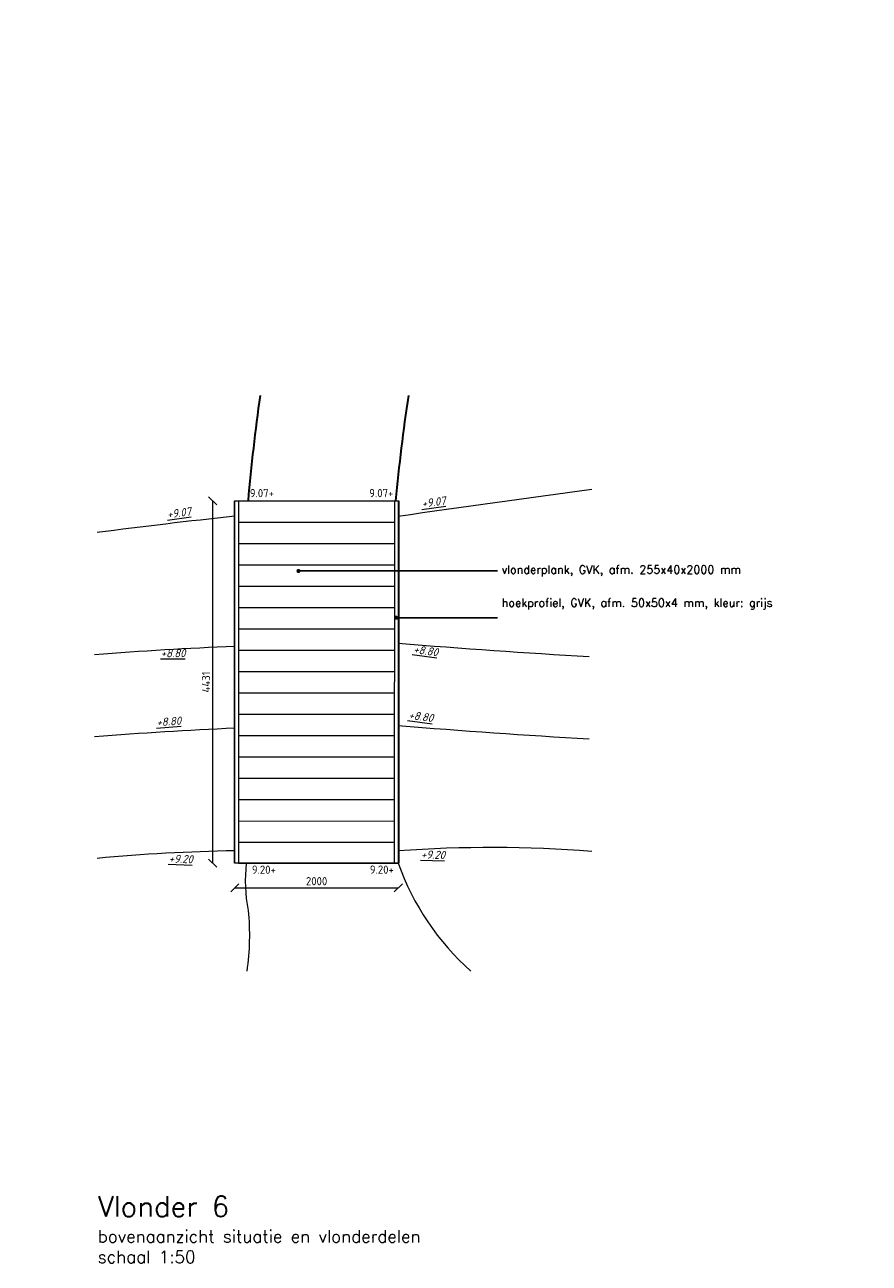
# Model space of a CAD drawing. Header units: metres. Extents: x -95462 to 707558, y 0 to 358316.
# Tile 48 of 50: x 477853 to 488181, y 80070 to 95215. Entities that reach past the tile are written whole.
import ezdxf
from ezdxf import colors
from ezdxf.entities.mleader import LeaderData, LeaderLine
from ezdxf.math import Vec2, Vec3

# ---------------------------------------------------------------- set-up
doc = ezdxf.new("R2010")
doc.units = ezdxf.units.M
doc.header["$LTSCALE"] = 20
for name, color, linetype, lineweight in [('B-RO-OG-HOOGTEPUNT-T18', 253, 'Continuous', 13), ('B-WE-GW-WADI_INSTEEK-G', 252, 'Continuous', 18), ('B-WE-GW-WATERGANG_SLOOT_BODEM-G', 252, 'Continuous', 18), ('B-WE-VH-VERHARDING_HALFVERHARDING-G', 253, 'Continuous', 18), ('N-WE-HC-HOUTVORM-DEKDEEL-G', 1, 'Continuous', 18), ('N-WE-VH-VERHARDING_HALFVERHARDING-G', 1, 'Continuous', 35), ('X-XX-AL-AANPIJLING-M', 7, 'Continuous', 18), ('X-XX-AL-HOOGTELABEL-T25', 1, 'Continuous', 25), ('X-XX-AL-M', 7, 'Continuous', 18)]:
    doc.layers.add(name, color=color, linetype=linetype, lineweight=lineweight)
doc.layers.add('tt00_tekst', color=7, linetype='Continuous')
doc.styles.add('NLCS-ISO', font='NLCS-ISO.ttf')
doc.styles.add('NLCS-ISO-M200-T18_CURSIEF', font='NLCS-ISO.ttf', dxfattribs={"oblique": 30, "height": 0.36})
doc.styles.add('ROMANS', font='romans.shx')
doc.dimstyles.new('NLCS RODOR-DIM-050mm$0', dxfattribs={"dimscale": 50, "dimtxt": 2, "dimasz": 2, "dimexe": 1.25, "dimexo": 0.625, "dimtad": 1, "dimdec": 0, "dimzin": 1, "dimdsep": 46, "dimtxsty": 'NLCS-ISO', "dimblk": 'OBLIQUE', "dimcen": 0, "dimse1": 1, "dimse2": 1, "dimclrd": 256, "dimclre": 1, "dimclrt": 256, "dimadec": 0, "dimazin": 0, "dimtfac": 1, "dimtdec": 0, "dimtmove": 0, "dimatfit": 0, "dimfxl": 1, "dimtolj": 1, "dimtzin": 0, "dimlwd": -1, "dimlwe": -1, "dimarcsym": 0})

# ---------------------------------------------------------------- blocks, each defined once
blk = doc.blocks.new('_Dot')
at = {"color": 0, "linetype": 'ByBlock', "lineweight": -2}
blk.add_line((-0.5, 0), (-1, 0), dxfattribs=at)
at = {"color": 0, "linetype": 'ByBlock', "const_width": 0.5}
blk.add_lwpolyline([(-0.25, 0, 1), (0.25, 0, 1)], format="xyb", close=True, dxfattribs=at)
blk = doc.blocks.new('_Oblique')
at = {"color": 0, "linetype": 'ByBlock', "lineweight": -2}
blk.add_line((-0.5, -0.5), (0.5, 0.5), dxfattribs=at)
blk = doc.blocks.new('*D269')
at = {"layer": 'Defpoints', "color": 0, "transparency": 16777216}
for p in [(480151, 89394), (482427, 89394), (482427, 84963)]:
    blk.add_point(p, dxfattribs=at)
at = {"layer": 'X-XX-AL-M', "transparency": 16777216}
blk.add_line((480151, 84963), (480151, 89394), dxfattribs=at)
at = {"layer": 'X-XX-AL-M', "transparency": 16777216, "xscale": 100, "yscale": 100, "zscale": 100}
for p, rotation in [((480151, 89394), 90), ((480151, 84963), 270)]:
    blk.add_blockref('_Oblique', p, dxfattribs=dict(at, rotation=rotation))
at = {"layer": 'X-XX-AL-M', "transparency": 16777216, "insert": (480070, 87178), "char_height": 100, "attachment_point": 5, "rotation": 90, "style": 'NLCS-ISO'}
blk.add_mtext('\\A1;4431', dxfattribs=at)
blk = doc.blocks.new('*D270')
at = {"layer": 'Defpoints', "color": 0, "transparency": 16777216}
for p in [(480422, 85113), (482422, 85113), (482422, 84661)]:
    blk.add_point(p, dxfattribs=at)
at = {"layer": 'X-XX-AL-M', "transparency": 16777216}
blk.add_line((480422, 84661), (482422, 84661), dxfattribs=at)
at = {"layer": 'X-XX-AL-M', "transparency": 16777216, "xscale": 100, "yscale": 100, "zscale": 100, "rotation": 180}
blk.add_blockref('_Oblique', (480422, 84661), dxfattribs=at)
at = {"layer": 'X-XX-AL-M', "transparency": 16777216, "xscale": 100, "yscale": 100, "zscale": 100}
blk.add_blockref('_Oblique', (482422, 84661), dxfattribs=at)
at = {"layer": 'X-XX-AL-M', "transparency": 16777216, "insert": (481422, 84742), "char_height": 100, "attachment_point": 5, "style": 'NLCS-ISO'}
blk.add_mtext('\\A1;2000', dxfattribs=at)
blk = doc.blocks.new('*U375')
at = {"layer": 'N-WE-HC-HOUTVORM-DEKDEEL-G', "flags": 128}
blk.add_lwpolyline([(0, -1911), (0, 0)], dxfattribs=at)
blk = doc.blocks.new('*U376')
at = {"layer": 'N-WE-HC-HOUTVORM-DEKDEEL-G', "color": 0, "linetype": 'ByBlock', "lineweight": -2, "transparency": 16777216, "rotation": 269.9931331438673}
for p in [(482377, 89393), (482377, 89132), (482377, 88871), (482377, 88610), (482377, 88349), (482377, 88088), (482377, 87827), (482377, 87566), (482377, 87305), (482377, 87044), (482377, 86783), (482377, 86522), (482377, 86261), (482377, 86000), (482377, 85739), (482377, 85478), (482377, 85217)]:
    blk.add_blockref('*U375', p, dxfattribs=at)

msp = doc.modelspace()

# ---------------------------------------------------------------- linework, layer by layer
at = {"layer": 'B-WE-GW-WADI_INSTEEK-G', "ltscale": 3, "flags": 128}
for points in [[(482421.77, 89206.194, -0.003623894), (484786.468, 89534.898, 0.001167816)], [(478736.984, 89008.116, -0.005798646), (480421.773, 89209.714)], [(480421.773, 85114.714, 0.018356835), (478736.984, 85021.139)], [(484786.468, 85104.204, 0.039053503), (482421.77, 85111.194, 0.01343883)]]:
    msp.add_lwpolyline(points, format="xyb", dxfattribs=at)
at = {"layer": 'B-WE-GW-WATERGANG_SLOOT_BODEM-G'}
for points in [[(478707.11, 87513.717, -0.009344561), (480421.773, 87616.989, -0.009344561)], [(484756.593, 87483.624, -0.004987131), (482421.77, 87647.646, -0.004987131)], [(482421.77, 86644.456, 0.004944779), (484756.593, 86481.827)], [(478707.11, 86510.531, -0.009553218), (480421.773, 86616.11, -0.009553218)]]:
    msp.add_lwpolyline(points, format="xyb", dxfattribs=at)
at = {"layer": 'B-WE-VH-VERHARDING_HALFVERHARDING-G'}
msp.add_lwpolyline([(480571.974, 83641.311, 0.062229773), (480588.402, 84385.006, -0.074577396), (480566.207, 84962.682), (482421.749, 84962.58, 0.127764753), (483309.382, 83641.311)], format="xyb", dxfattribs=at)
at = {"layer": 'N-WE-HC-HOUTVORM-DEKDEEL-G'}
for points in [[(480417.293, 89393.694), (480421.773, 89393.694), (480466.773, 89393.694), (480466.773, 85058.694), (480466.773, 84962.58), (480416.773, 84962.58)], [(482377.29, 89393.694), (482381.77, 89393.694), (482426.77, 89393.694), (482426.77, 85058.694), (482426.77, 84962.58), (482376.77, 84962.58)]]:
    msp.add_lwpolyline(points, close=True, dxfattribs=at)
at = {"layer": 'N-WE-HC-HOUTVORM-DEKDEEL-G', "ltscale": 5}
msp.add_lwpolyline([(480421.773, 89393.694), (482421.77, 89393.694), (482421.749, 84962.58), (480421.752, 84962.58)], close=True, dxfattribs=at)
at = {"layer": 'N-WE-HC-HOUTVORM-DEKDEEL-G', "flags": 128}
for points in [[(480466.773, 85217.694), (482376.789, 85217.465)], [(480466.743, 84962.694), (482376.759, 84962.465)]]:
    msp.add_lwpolyline(points, dxfattribs=at)
at = {"layer": 'N-WE-VH-VERHARDING_HALFVERHARDING-G', "flags": 128}
for points in [[(480730.276, 90681.775, 0.012358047), (480583.897, 89393.694, 0.012358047)], [(482391.483, 89393.694, -0.013282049), (482548.811, 90681.775)]]:
    msp.add_lwpolyline(points, format="xyb", dxfattribs=at)

# ---------------------------------------------------------------- block references
at = {"layer": 'N-WE-HC-HOUTVORM-DEKDEEL-G'}
msp.add_blockref('*U376', (0, 0), dxfattribs=at)

# ---------------------------------------------------------------- texts
at = {"layer": 'B-RO-OG-HOOGTEPUNT-T18', "style": 'NLCS-ISO-M200-T18_CURSIEF', "oblique": 15}
for s, rotation, p in [('%%u+9.07', 7.7043471, (482713.085, 89308.665)), ('%%u+9.07', 7.7043471, (479599.321, 89176.927)), ('%%u+8.80', 0.3181329, (479516.325, 87479.175)), ('%%u+8.80', 352.3303753, (482600.825, 87531.2)), ('%%u+8.80', 352.3303753, (482542.095, 86726.968)), ('%%u+8.80', 4.2137519, (479466.887, 86634.159)), ('%%u+9.20', 358.285777, (482697.674, 85020.422)), ('%%u+9.20', 358.285777, (479613.174, 84968.397))]:
    msp.add_text(s, height=100, rotation=rotation, dxfattribs=at).set_placement(p)
at = {"layer": 'tt00_tekst', "insert": (478745.966, 80889.517), "char_height": 250, "width": 5688.91318, "attachment_point": 1, "style": 'ROMANS'}
msp.add_mtext('{\\C4;Vlonder 6\\P\\H0.6x;\\C3;bovenaanzicht situatie en vlonderdelen\\Pschaal 1:50}', dxfattribs=at)
at = {"layer": 'X-XX-AL-HOOGTELABEL-T25', "style": 'NLCS-ISO'}
for s, rotation, p in [('9.07+', 0.1210647, (480605.078, 89437.184)), ('9.07+', 0.1210647, (482065.488, 89437.184)), ('9.20+', 359.6772492, (480629.602, 84833.27)), ('9.20+', 359.6772492, (482072.574, 84834.778))]:
    msp.add_text(s, height=100, rotation=rotation, dxfattribs=at).set_placement(p)

# ---------------------------------------------------------------- dimensions: what is measured, and where the dimension line sits
at = {"layer": 'X-XX-AL-M'}
for p1, p2, distance, picture, middle in [((482426.77, 84962.58), (482426.77, 89393.694), 2275.762, '*D269', (480069.758, 87178.137)), ((480421.772, 85112.954), (482421.772, 85112.954), -452.44, '*D270', (481421.772, 84741.764))]:
    dim = msp.add_aligned_dim(p1=p1, p2=p2, distance=distance, dimstyle='NLCS RODOR-DIM-050mm$0', dxfattribs=at)
    dim.commit()
    dim.dimension.update_dxf_attribs({"geometry": picture, "text_midpoint": middle})

# ---------------------------------------------------------------- leaders
at = {"layer": 'X-XX-AL-AANPIJLING-M'}
ml = msp.add_multileader_mtext('Standard', dxfattribs=at)
ml.set_content('vlonderplank, GVK, afm. 255x40x2000 mm', color=2, style='ROMANS')
ml.set_leader_properties(color=1)
ml.set_arrow_properties(name='DOT')
ml.build(insert=Vec2(0, 0))
ml.multileader.update_dxf_attribs({"has_dogleg": 0, "text_left_attachment_type": 3, "text_right_attachment_type": 3, "dogleg_length": 0.36, "arrow_head_size": 50, "scale": 50})
ctx = ml.context
ctx.base_point, ctx.scale, ctx.char_height, ctx.arrow_head_size, ctx.landing_gap_size, ctx.plane_origin = Vec3(303830.251, 95137.965), 50, 100, 50, 50, Vec3(302459.79, 95137.965)
ctx.left_attachment, ctx.right_attachment = 3, 3
notes = []
notes.append((ctx, [(0, (1, 1, 0), (303812.251, 95137.965), (1, 0), 18, [(0, [(300646.329, 95137.965)], 0, [])])]))
ctx.mtext.insert, ctx.mtext.width, ctx.mtext.flow_direction = Vec3(303880.251, 95204.632), 3960.4503, 5
ml = msp.add_multileader_mtext('Standard', dxfattribs=at)
ml.set_content('betonnen constuctie t.b.v trap bestaande uit:\\P\\pxi-3,l5,t5;-^Ivloerplaat dik 200 mm\\P-^Iwanden t.b.v. trappartij, dik 120 mm', color=2, style='ROMANS')
ml.set_leader_properties(color=1)
ml.set_arrow_properties(name='DOT')
ml.build(insert=Vec2(0, 0))
ml.multileader.update_dxf_attribs({"has_dogleg": 0, "text_left_attachment_type": 3, "text_right_attachment_type": 3, "dogleg_length": 0.36, "arrow_head_size": 50, "scale": 50})
ctx = ml.context
ctx.base_point, ctx.scale, ctx.char_height, ctx.arrow_head_size, ctx.landing_gap_size, ctx.plane_origin = Vec3(276756.664, 91018.67), 50, 100, 50, 50, Vec3(275819.617, 91018.67)
ctx.left_attachment, ctx.right_attachment = 3, 3
notes.append((ctx, [(0, (1, 1, 0), (276738.664, 91018.67), (1, 0), 18, [(0, [(275232.749, 91018.67)], 0, [])])]))
ctx.mtext.insert, ctx.mtext.width, ctx.mtext.flow_direction = Vec3(276806.664, 91418.67), 4393.86493, 5
ml = msp.add_multileader_mtext('Standard', dxfattribs=at)
ml.set_content('vlonderplank, GVK, afm. 255x40x2000 mm', color=2, style='ROMANS')
ml.set_leader_properties(color=1)
ml.set_arrow_properties(name='DOT')
ml.build(insert=Vec2(0, 0))
ml.multileader.update_dxf_attribs({"has_dogleg": 0, "text_left_attachment_type": 3, "text_right_attachment_type": 3, "dogleg_length": 0.36, "arrow_head_size": 50, "scale": 50})
ctx = ml.context
ctx.base_point, ctx.scale, ctx.char_height, ctx.arrow_head_size, ctx.landing_gap_size, ctx.plane_origin = Vec3(303830.251, 90548.256), 50, 100, 50, 50, Vec3(302459.79, 90548.256)
ctx.left_attachment, ctx.right_attachment = 3, 3
notes.append((ctx, [(0, (1, 1, 0), (303812.251, 90548.256), (1, 0), 18, [(0, [(302347.993, 90548.256)], 0, [])])]))
ctx.mtext.insert, ctx.mtext.width, ctx.mtext.flow_direction = Vec3(303880.251, 90614.923), 3960.4503, 5
ml = msp.add_multileader_mtext('Standard', dxfattribs=at)
ml.set_content('hoekprofiel, GVK, afm. 50x50x4 mm, kleur: grijs', color=2, style='ROMANS')
ml.set_leader_properties(color=1)
ml.set_arrow_properties(name='DOT')
ml.build(insert=Vec2(0, 0))
ml.multileader.update_dxf_attribs({"has_dogleg": 0, "text_left_attachment_type": 3, "text_right_attachment_type": 3, "dogleg_length": 0.36, "arrow_head_size": 50, "scale": 50})
ctx = ml.context
ctx.base_point, ctx.scale, ctx.char_height, ctx.arrow_head_size, ctx.landing_gap_size, ctx.plane_origin = Vec3(404481.912, 89414.309), 50, 100, 50, 50, Vec3(403111.451, 89414.309)
ctx.left_attachment, ctx.right_attachment = 3, 3
notes.append((ctx, [(0, (1, 1, 0), (404463.912, 89414.309), (1, 0), 18, [(0, [(402491.562, 89414.309)], 0, [])])]))
ctx.mtext.insert, ctx.mtext.width, ctx.mtext.flow_direction = Vec3(404531.912, 89647.643), 2969.29784, 5
ml = msp.add_multileader_mtext('Standard', dxfattribs=at)
ml.set_content('vlonderplank, GVK, \\Pafm. 255x40x2000 mm', color=2, style='ROMANS')
ml.set_leader_properties(color=1)
ml.set_arrow_properties(name='DOT')
ml.build(insert=Vec2(0, 0))
ml.multileader.update_dxf_attribs({"has_dogleg": 0, "text_left_attachment_type": 3, "text_right_attachment_type": 3, "dogleg_length": 0.36, "arrow_head_size": 50, "scale": 50})
ctx = ml.context
ctx.base_point, ctx.scale, ctx.char_height, ctx.arrow_head_size, ctx.landing_gap_size, ctx.plane_origin = Vec3(404481.912, 88690.359), 50, 100, 50, 50, Vec3(403111.451, 88690.359)
ctx.left_attachment, ctx.right_attachment = 3, 3
notes.append((ctx, [(0, (1, 1, 0), (404463.912, 88690.359), (1, 0), 18, [(0, [(401297.99, 88690.359)], 0, [])])]))
ctx.mtext.insert, ctx.mtext.width, ctx.mtext.flow_direction = Vec3(404531.912, 88907.026), 2241.67095, 5
ml = msp.add_multileader_mtext('Standard', dxfattribs=at)
ml.set_content('vlonderplank, GVK, afm. 255x40x2000 mm', color=2, style='ROMANS')
ml.set_leader_properties(color=1)
ml.set_arrow_properties(name='DOT')
ml.build(insert=Vec2(0, 0))
ml.multileader.update_dxf_attribs({"has_dogleg": 0, "text_left_attachment_type": 3, "text_right_attachment_type": 3, "dogleg_length": 0.36, "arrow_head_size": 50, "scale": 50})
ctx = ml.context
ctx.base_point, ctx.scale, ctx.char_height, ctx.arrow_head_size, ctx.landing_gap_size, ctx.plane_origin = Vec3(483635.382, 88535.399), 50, 100, 50, 50, Vec3(483014.062, 88535.399)
ctx.left_attachment, ctx.right_attachment = 3, 3
notes.append((ctx, [(0, (1, 1, 0), (483617.382, 88535.399), (1, 0), 18, [(0, [(481200.601, 88535.399)], 0, [])])]))
ctx.mtext.insert, ctx.mtext.width, ctx.mtext.flow_direction = Vec3(483685.382, 88602.066), 3960.4503, 5
ml = msp.add_multileader_mtext('Standard', dxfattribs=at)
ml.set_content('hoekprofiel, GVK, afm. 50x50x4 mm, kleur: grijs', color=2, style='ROMANS')
ml.set_leader_properties(color=1)
ml.set_arrow_properties(name='DOT')
ml.build(insert=Vec2(0, 0))
ml.multileader.update_dxf_attribs({"has_dogleg": 0, "text_left_attachment_type": 3, "text_right_attachment_type": 3, "dogleg_length": 0.36, "arrow_head_size": 50, "scale": 50})
ctx = ml.context
ctx.base_point, ctx.scale, ctx.char_height, ctx.arrow_head_size, ctx.landing_gap_size, ctx.plane_origin = Vec3(483635.382, 87963.781), 50, 100, 50, 50, Vec3(482264.92, 87963.781)
ctx.left_attachment, ctx.right_attachment = 3, 3
notes.append((ctx, [(0, (1, 1, 0), (483617.382, 87963.781), (1, 0), 18, [(0, [(482395.098, 87963.781)], 0, [])])]))
ctx.mtext.insert, ctx.mtext.width, ctx.mtext.flow_direction = Vec3(483685.382, 88197.114), 2969.29784, 5
ml = msp.add_multileader_mtext('Standard', dxfattribs=at)
ml.set_content('vlonderplank, GVK, afm. 255x40x2000 mm', color=2, style='ROMANS')
ml.set_leader_properties(color=1)
ml.set_arrow_properties(name='DOT')
ml.build(insert=Vec2(0, 0))
ml.multileader.update_dxf_attribs({"has_dogleg": 0, "text_left_attachment_type": 3, "text_right_attachment_type": 3, "dogleg_length": 0.36, "arrow_head_size": 50, "scale": 50})
ctx = ml.context
ctx.base_point, ctx.scale, ctx.char_height, ctx.arrow_head_size, ctx.landing_gap_size, ctx.plane_origin = Vec3(353969.155, 86447.026), 50, 100, 50, 50, Vec3(353347.835, 86447.026)
ctx.left_attachment, ctx.right_attachment = 3, 3
notes.append((ctx, [(0, (1, 1, 0), (353951.155, 86447.026), (1, 0), 18, [(0, [(351534.374, 86447.026)], 0, [])])]))
ctx.mtext.insert, ctx.mtext.width, ctx.mtext.flow_direction = Vec3(354019.155, 86513.692), 3960.4503, 5
ml = msp.add_multileader_mtext('Standard', dxfattribs=at)
ml.set_content('hoekprofiel, GVK, afm. 50x50x4 mm, kleur: grijs', color=2, style='ROMANS')
ml.set_leader_properties(color=1)
ml.set_arrow_properties(name='DOT')
ml.build(insert=Vec2(0, 0))
ml.multileader.update_dxf_attribs({"has_dogleg": 0, "text_left_attachment_type": 3, "text_right_attachment_type": 3, "dogleg_length": 0.36, "arrow_head_size": 50, "scale": 50})
ctx = ml.context
ctx.base_point, ctx.scale, ctx.char_height, ctx.arrow_head_size, ctx.landing_gap_size, ctx.plane_origin = Vec3(353969.155, 85569.993), 50, 100, 50, 50, Vec3(352598.694, 85569.993)
ctx.left_attachment, ctx.right_attachment = 3, 3
notes.append((ctx, [(0, (1, 1, 0), (353951.155, 85569.993), (1, 0), 18, [(0, [(352777.222, 85569.993)], 0, [])])]))
ctx.mtext.insert, ctx.mtext.width, ctx.mtext.flow_direction = Vec3(354019.155, 85803.326), 2969.29784, 5
for ctx, leaders in notes:
    for number, flags, end, landing, length, lines in leaders:
        leader = LeaderData()
        leader.index, (leader.has_last_leader_line, leader.has_dogleg_vector, leader.attachment_direction) = number, flags
        leader.last_leader_point, leader.dogleg_vector, leader.dogleg_length = Vec3(end), Vec3(landing), length
        for number, points, colour, breaks in lines:
            line = LeaderLine()
            line.index, line.vertices, line.color, line.breaks = number, Vec3.list(points), colors.encode_raw_color(colour), breaks
            leader.lines.append(line)
        ctx.leaders.append(leader)

doc.saveas('drawing.dxf')
